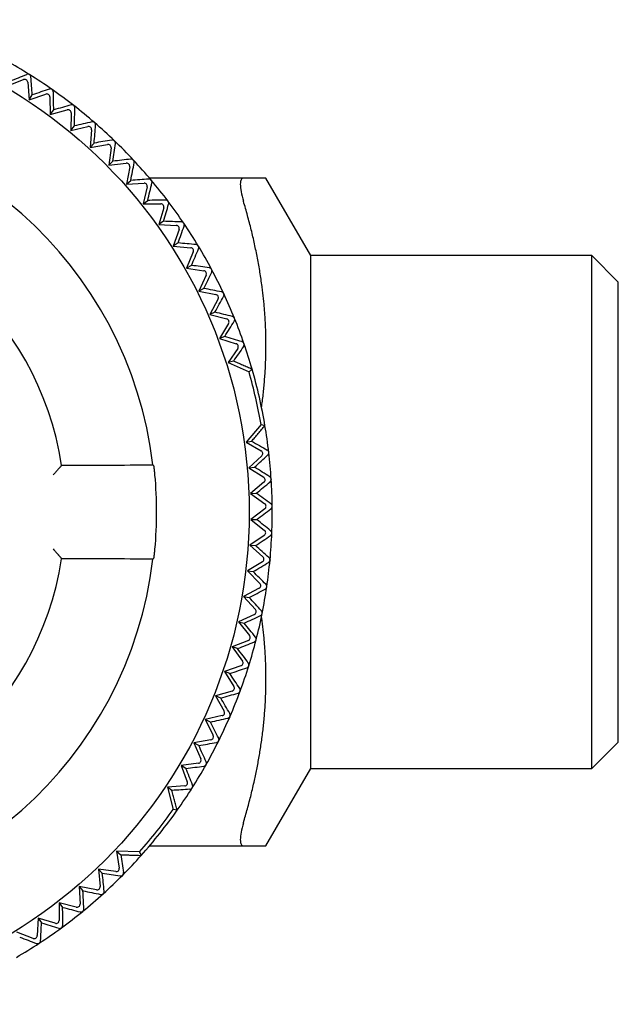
# Model space of a CAD drawing. Header units: millimetres. Extents: x 8 to 313, y 12 to 244.
# Tile 6 of 21: x 176 to 195, y 78 to 110. Entities that reach past the tile are written whole.
import ezdxf

# ---------------------------------------------------------------- set-up
doc = ezdxf.new("R2010")
doc.units = ezdxf.units.MM

msp = doc.modelspace()

# ---------------------------------------------------------------- linework, layer by layer
at = {"color": 7, "linetype": 'Continuous', "lineweight": 30}
for p, q in [((175.93, 108.212), (175.928, 108.213)), ((175.211, 107.845), (175.733, 108.051)), ((175.869, 107.966), (175.916, 107.397)), ((175.916, 107.397), (176.457, 107.578)), ((175.916, 107.397), (176.018, 107.553)), ((176.661, 107.729), (176.66, 107.73)), ((176.588, 107.486), (176.605, 106.916)), ((177.367, 107.209), (177.365, 107.21)), ((176.605, 106.916), (177.155, 107.068)), ((176.605, 106.916), (176.716, 107.066)), ((177.281, 106.97), (177.268, 106.399)), ((178.044, 106.652), (178.043, 106.653)), ((177.268, 106.399), (177.386, 106.543)), ((177.268, 106.399), (177.825, 106.523)), ((177.946, 106.417), (177.903, 105.848)), ((177.903, 105.848), (178.029, 105.986)), ((177.903, 105.848), (178.466, 105.943)), ((178.692, 106.06), (178.69, 106.061)), ((178.581, 105.831), (178.508, 105.265)), ((178.508, 105.265), (178.641, 105.396)), ((178.508, 105.265), (179.075, 105.33)), ((179.185, 105.213), (179.082, 104.651)), ((179.082, 104.651), (179.222, 104.775)), ((179.082, 104.651), (179.652, 104.686)), ((182.883, 104.847), (179.831, 104.847)), ((185.07, 102.328), (183.616, 104.847)), ((179.755, 104.563), (179.624, 104.008)), ((179.624, 104.008), (179.77, 104.124)), ((179.624, 104.008), (180.194, 104.013)), ((180.291, 103.885), (180.13, 103.337)), ((180.282, 103.446), (180.13, 103.337)), ((180.13, 103.337), (180.7, 103.312)), ((180.79, 103.179), (180.601, 102.641)), ((180.759, 102.741), (180.601, 102.641)), ((180.601, 102.641), (181.169, 102.586)), ((181.252, 102.449), (181.035, 101.921)), ((194.214, 102.328), (185.07, 102.328)), ((185.07, 85.666), (185.07, 102.328)), ((195.07, 101.472), (194.214, 102.328)), ((194.214, 85.666), (194.214, 102.328)), ((181.197, 102.013), (181.035, 101.921)), ((181.035, 101.921), (181.599, 101.837)), ((181.675, 101.695), (181.431, 101.179)), ((195.07, 86.522), (195.07, 101.472)), ((181.598, 101.263), (181.431, 101.179)), ((181.431, 101.179), (181.99, 101.065)), ((182.058, 100.92), (181.787, 100.418)), ((181.958, 100.492), (181.787, 100.418)), ((181.787, 100.418), (182.339, 100.275)), ((182.4, 100.126), (182.103, 99.639)), ((182.277, 99.704), (182.103, 99.639)), ((182.103, 99.639), (182.647, 99.467)), ((182.699, 99.315), (182.383, 98.852)), ((182.556, 98.901), (182.383, 98.852)), ((182.383, 98.852), (183.066, 98.548)), ((183.166, 98.634), (183.066, 98.548)), ((183.456, 96.838), (182.973, 96.267)), ((183.456, 96.838), (183.584, 96.803)), ((182.973, 96.267), (183.15, 96.298)), ((182.973, 96.267), (183.459, 95.987)), ((183.478, 95.827), (183.062, 95.436)), ((176.972, 95.514), (176.959, 95.5)), ((179.973, 95.5), (179.94, 95.529)), ((183.062, 95.436), (183.248, 95.453)), ((183.062, 95.436), (183.541, 95.126)), ((183.786, 95.061), (183.787, 95.055)), ((183.551, 94.966), (183.115, 94.597)), ((183.115, 94.597), (183.302, 94.604)), ((183.115, 94.597), (183.577, 94.263)), ((183.579, 94.102), (183.125, 93.757)), ((183.125, 93.757), (183.569, 93.398)), ((183.125, 93.757), (183.311, 93.754)), ((183.562, 93.238), (183.09, 92.917)), ((183.09, 92.917), (183.515, 92.536)), ((183.09, 92.917), (183.276, 92.904)), ((176.959, 92.495), (176.972, 92.48)), ((179.94, 92.465), (179.973, 92.495)), ((183.5, 92.376), (183.012, 92.08)), ((183.748, 92.442), (183.747, 92.433)), ((183.012, 92.08), (183.416, 91.677)), ((183.012, 92.08), (183.197, 92.058)), ((183.642, 91.562), (183.643, 91.563)), ((183.392, 91.518), (182.889, 91.248)), ((182.889, 91.248), (183.272, 90.825)), ((182.889, 91.248), (183.073, 91.216)), ((183.24, 90.667), (182.724, 90.424)), ((182.724, 90.424), (183.084, 89.981)), ((182.724, 90.424), (182.906, 90.383)), ((183.044, 89.826), (182.515, 89.61)), ((182.515, 89.61), (182.851, 89.149)), ((182.695, 89.559), (182.515, 89.61)), ((182.803, 88.995), (182.265, 88.808)), ((183.057, 88.999), (183.058, 89.001)), ((182.265, 88.808), (182.576, 88.329)), ((182.441, 88.747), (182.265, 88.808)), ((182.52, 88.179), (181.972, 88.019)), ((181.972, 88.019), (182.258, 87.526)), ((182.145, 87.95), (181.972, 88.019)), ((182.774, 88.169), (182.774, 88.171)), ((182.194, 87.378), (181.639, 87.248)), ((181.639, 87.248), (181.899, 86.74)), ((181.808, 87.169), (181.639, 87.248)), ((182.447, 87.355), (182.448, 87.357)), ((181.827, 86.596), (181.266, 86.495)), ((181.266, 86.495), (181.498, 85.974)), ((181.431, 86.407), (181.266, 86.495)), ((182.079, 86.56), (182.079, 86.561)), ((194.214, 85.666), (195.07, 86.522)), ((181.42, 85.834), (180.854, 85.762)), ((180.854, 85.762), (181.059, 85.229)), ((181.014, 85.666), (180.854, 85.762)), ((181.669, 85.785), (181.67, 85.786)), ((183.616, 83.147), (185.07, 85.666)), ((185.07, 85.666), (194.214, 85.666)), ((180.973, 85.094), (180.413, 85.053)), ((180.413, 85.053), (180.601, 84.328)), ((180.559, 84.948), (180.413, 85.053)), ((181.219, 85.032), (181.22, 85.033)), ((180.731, 84.304), (180.601, 84.328)), ((179.508, 82.957), (178.76, 82.979)), ((178.76, 82.979), (178.844, 82.424)), ((178.76, 82.979), (178.894, 82.86)), ((179.508, 82.957), (179.56, 82.836)), ((179.831, 83.147), (182.883, 83.147)), ((178.731, 82.31), (178.166, 82.392)), ((178.166, 82.392), (178.222, 81.824)), ((178.166, 82.392), (178.295, 82.257)), ((178.103, 81.716), (177.543, 81.827)), ((177.543, 81.827), (177.57, 81.257)), ((177.543, 81.827), (177.665, 81.685)), ((176.892, 81.296), (176.889, 80.725)), ((177.445, 81.155), (176.892, 81.296)), ((176.892, 81.296), (177.006, 81.148)), ((176.214, 80.799), (176.181, 80.229)), ((176.759, 80.63), (176.214, 80.799)), ((176.214, 80.799), (176.32, 80.645)), ((176.046, 80.141), (175.511, 80.338))]:
    msp.add_line(p, q, dxfattribs=at)
msp.add_circle((167.07, 93.997), 16, dxfattribs=at)
for radius, start, end in [(16.75, 58.0743, 61.0711), (16.75, 55.0743, 58.0679), (16.75, 52.0743, 55.0679), (16.75, 49.0743, 52.0679), (12.96, 6.7877, 173.2123), (16.75, 46.0743, 49.0679), (16.75, 43.0743, 46.0679), (16.75, 40.0743, 43.0679), (16.75, 37.0743, 40.0679), (10.017, 8.7104, 171.2896), (16.75, 34.0743, 37.0679), (16.75, 31.0743, 34.0679), (16.75, 28.0743, 31.0679), (16.75, 25.0743, 28.0679), (16.75, 22.0743, 25.0679), (16.75, 19.0743, 22.0679), (16.75, 16.0717, 19.0679), (16.75, 9.6425, 16.0717), (16.63, 9.834, 15.8803), (16.75, 6.6457, 9.6425), (16.75, 3.6457, 6.6393), (12.992, 354.6889, 5.3111), (16.75, 0.6457, 3.6208), (16.75, 357.6566, 0.639), (16.75, 354.6745, 357.6393), (10.017, 188.7104, 351.2896), (12.96, 186.7877, 353.2123), (16.75, 351.6457, 354.6393), (16.75, 348.6457, 351.6393), (16.75, 345.6457, 348.6393), (16.75, 342.6457, 345.6393), (16.75, 339.6457, 342.6393), (16.75, 336.6457, 339.6393), (16.75, 333.6457, 336.6393), (16.75, 330.6457, 333.6393), (16.75, 327.6457, 330.6393), (16.75, 324.6432, 327.6393), (16.63, 318.4054, 324.4517), (16.75, 318.214, 324.6432), (16.75, 315.2172, 318.214), (16.75, 312.2172, 315.2108), (16.75, 309.2172, 312.2108), (16.75, 306.2172, 309.2108), (16.75, 303.2172, 306.2108), (16.75, 300.2172, 303.2108)]:
    msp.add_arc((167.07, 93.997), radius, start, end, dxfattribs=at)
for centre, major_axis in [((175.77, 107.958), (0.0529, 0.0849)), ((176.489, 107.483), (0.0573, 0.082)), ((177.181, 106.972), (0.0615, 0.0789)), ((177.847, 106.425), (0.0655, 0.0756)), ((178.482, 105.844), (0.0694, 0.072)), ((179.087, 105.23), (0.0731, 0.0683)), ((179.658, 104.586), (0.0765, 0.0644)), ((180.195, 103.913), (0.0798, 0.0603)), ((180.696, 103.212), (0.0828, 0.056)), ((181.16, 102.487), (0.0857, 0.0516)), ((181.585, 101.738), (0.0882, 0.0471)), ((181.97, 100.967), (0.0906, 0.0424)), ((182.314, 100.178), (0.0927, 0.0376)), ((182.617, 99.372), (0.0945, 0.0327)), ((183.409, 95.9), (0.0993, 0.0116)), ((183.486, 95.042), (0.0998, 0.0064)), ((183.519, 94.182), (0.1, 0.001)), ((183.506, 93.321), (0.0999, -0.0041)), ((183.448, 92.461), (0.0996, -0.0093)), ((183.345, 91.606), (0.0989, -0.0145)), ((183.198, 90.758), (0.0981, -0.0197)), ((183.006, 89.918), (0.0969, -0.0248)), ((182.771, 89.09), (0.0955, -0.0298)), ((182.492, 88.275), (0.0938, -0.0348)), ((182.172, 87.476), (0.0918, -0.0397)), ((181.81, 86.694), (0.0896, -0.0444)), ((181.407, 85.933), (0.0872, -0.049)), ((180.965, 85.193), (0.0845, -0.0535)), ((178.745, 82.409), (0.071, -0.0705)), ((178.123, 81.814), (0.0672, -0.0741)), ((177.47, 81.252), (0.0632, -0.0775)), ((176.789, 80.726), (0.0591, -0.0807)), ((176.081, 80.235), (0.0548, -0.0837))]:
    msp.add_ellipse(centre, major_axis=major_axis, ratio=0.999893, start_param=5.350694, end_param=7.215677, dxfattribs=at)
for points, knots in [([(175.297, 108.003), (175.388, 108.039), (175.569, 108.112), (175.749, 108.184), (175.839, 108.221)], [0, 0, 0, 0, 0.499996, 1, 1, 1, 1]), ([(175.928, 108.213), (175.924, 108.216), (175.916, 108.22), (175.904, 108.224), (175.891, 108.227), (175.882, 108.228), (175.874, 108.228), (175.866, 108.228), (175.857, 108.226), (175.848, 108.224), (175.842, 108.222), (175.839, 108.221)], [0, 0, 0, 0, 0.128433, 0.261509, 0.3898, 0.521288, 0.557114, 0.665871, 0.774664, 0.88732, 1, 1, 1, 1]), ([(175.975, 108.136), (175.975, 108.139), (175.974, 108.146), (175.971, 108.157), (175.967, 108.169), (175.961, 108.18), (175.954, 108.191), (175.945, 108.2), (175.937, 108.207), (175.932, 108.211), (175.93, 108.212)], [0, 0, 0, 0, 0.132851, 0.265987, 0.398634, 0.542452, 0.686104, 0.806693, 0.927202, 1, 1, 1, 1]), ([(176.018, 107.553), (176.011, 107.65), (175.997, 107.845), (175.982, 108.039), (175.975, 108.136)], [0, 0, 0, 0, 0.499996, 1, 1, 1, 1]), ([(176.571, 107.742), (176.479, 107.711), (176.296, 107.648), (176.111, 107.585), (176.018, 107.553)], [0, 0, 0, 0, 0.499996, 1, 1, 1, 1]), ([(176.66, 107.73), (176.656, 107.733), (176.649, 107.737), (176.637, 107.742), (176.624, 107.746), (176.613, 107.747), (176.6, 107.748), (176.586, 107.747), (176.576, 107.744), (176.571, 107.742)], [0, 0, 0, 0, 0.127243, 0.258999, 0.386107, 0.51634, 0.615554, 0.805373, 1, 1, 1, 1]), ([(176.703, 107.65), (176.703, 107.654), (176.702, 107.661), (176.7, 107.672), (176.697, 107.684), (176.692, 107.695), (176.685, 107.707), (176.677, 107.716), (176.669, 107.724), (176.663, 107.728), (176.661, 107.729)], [0, 0, 0, 0, 0.132851, 0.265987, 0.398634, 0.542452, 0.686104, 0.806693, 0.927202, 1, 1, 1, 1]), ([(176.716, 107.066), (176.714, 107.164), (176.709, 107.359), (176.705, 107.553), (176.703, 107.65)], [0, 0, 0, 0, 0.499996, 1, 1, 1, 1]), ([(177.278, 107.226), (177.184, 107.2), (176.997, 107.146), (176.81, 107.093), (176.716, 107.066)], [0, 0, 0, 0, 0.499996, 1, 1, 1, 1]), ([(177.365, 107.21), (177.362, 107.212), (177.355, 107.217), (177.343, 107.223), (177.331, 107.227), (177.318, 107.23), (177.304, 107.23), (177.291, 107.229), (177.282, 107.227), (177.278, 107.226)], [0, 0, 0, 0, 0.1272372, 0.2589865, 0.3860882, 0.5163154, 0.6748596, 0.8360694, 1, 1, 1, 1]), ([(177.404, 107.127), (177.404, 107.131), (177.404, 107.138), (177.403, 107.149), (177.4, 107.161), (177.395, 107.173), (177.389, 107.185), (177.381, 107.195), (177.374, 107.203), (177.369, 107.207), (177.367, 107.209)], [0, 0, 0, 0, 0.132851, 0.265987, 0.398634, 0.542452, 0.686104, 0.806693, 0.927202, 1, 1, 1, 1]), ([(177.386, 106.543), (177.389, 106.641), (177.395, 106.836), (177.401, 107.03), (177.404, 107.127)], [0, 0, 0, 0, 0.499996, 1, 1, 1, 1]), ([(177.956, 106.674), (177.861, 106.652), (177.672, 106.609), (177.482, 106.565), (177.386, 106.543)], [0, 0, 0, 0, 0.499996, 1, 1, 1, 1]), ([(178.043, 106.653), (178.039, 106.655), (178.032, 106.661), (178.021, 106.667), (178.009, 106.672), (177.998, 106.675), (177.987, 106.676), (177.977, 106.677), (177.967, 106.676), (177.96, 106.674), (177.956, 106.674)], [0, 0, 0, 0, 0.127216, 0.258944, 0.386025, 0.51623, 0.625209, 0.735395, 0.867011, 1, 1, 1, 1]), ([(178.029, 105.986), (178.037, 106.084), (178.053, 106.278), (178.069, 106.472), (178.077, 106.569)], [0, 0, 0, 0, 0.499996, 1, 1, 1, 1]), ([(178.077, 106.569), (178.078, 106.572), (178.078, 106.579), (178.077, 106.591), (178.075, 106.602), (178.071, 106.615), (178.065, 106.626), (178.058, 106.637), (178.051, 106.645), (178.046, 106.65), (178.044, 106.652)], [0, 0, 0, 0, 0.1328508, 0.2659873, 0.3986337, 0.5424524, 0.6861038, 0.8066927, 0.9272025, 1, 1, 1, 1]), ([(178.605, 106.087), (178.509, 106.07), (178.317, 106.037), (178.125, 106.003), (178.029, 105.986)], [0, 0, 0, 0, 0.499996, 1, 1, 1, 1]), ([(178.69, 106.061), (178.687, 106.064), (178.68, 106.07), (178.669, 106.077), (178.657, 106.082), (178.645, 106.086), (178.633, 106.088), (178.619, 106.089), (178.61, 106.087), (178.605, 106.087)], [0, 0, 0, 0, 0.127238, 0.258989, 0.386092, 0.51632, 0.655535, 0.797178, 1, 1, 1, 1]), ([(178.641, 105.396), (178.655, 105.493), (178.681, 105.686), (178.707, 105.879), (178.72, 105.975)], [0, 0, 0, 0, 0.499996, 1, 1, 1, 1]), ([(178.72, 105.975), (178.721, 105.979), (178.721, 105.986), (178.721, 105.997), (178.719, 106.009), (178.716, 106.022), (178.711, 106.034), (178.704, 106.045), (178.698, 106.053), (178.693, 106.058), (178.692, 106.06)], [0, 0, 0, 0, 0.132851, 0.265987, 0.398634, 0.542452, 0.686104, 0.806693, 0.927202, 1, 1, 1, 1]), ([(179.221, 105.466), (179.125, 105.455), (178.932, 105.431), (178.738, 105.408), (178.641, 105.396)], [0, 0, 0, 0, 0.499996, 1, 1, 1, 1]), ([(179.306, 105.436), (179.303, 105.439), (179.297, 105.445), (179.286, 105.453), (179.275, 105.459), (179.262, 105.463), (179.248, 105.467), (179.234, 105.468), (179.225, 105.467), (179.221, 105.466)], [0, 0, 0, 0, 0.125408, 0.255242, 0.380523, 0.508913, 0.686675, 0.869477, 1, 1, 1, 1]), ([(179.222, 104.775), (179.24, 104.871), (179.277, 105.063), (179.313, 105.254), (179.331, 105.349)], [0, 0, 0, 0, 0.499996, 1, 1, 1, 1]), ([(179.331, 105.349), (179.332, 105.352), (179.333, 105.358), (179.333, 105.369), (179.332, 105.381), (179.33, 105.395), (179.325, 105.408), (179.319, 105.419), (179.313, 105.428), (179.309, 105.433), (179.306, 105.436)], [0, 0, 0, 0, 0.1093688, 0.2187158, 0.3789916, 0.5390712, 0.6693718, 0.7995433, 0.8997832, 1, 1, 1, 1]), ([(179.805, 104.815), (179.708, 104.808), (179.514, 104.795), (179.319, 104.782), (179.222, 104.775)], [0, 0, 0, 0, 0.499996, 1, 1, 1, 1]), ([(179.77, 104.124), (179.793, 104.219), (179.839, 104.409), (179.885, 104.598), (179.908, 104.692)], [0, 0, 0, 0, 0.499996, 1, 1, 1, 1]), ([(179.888, 104.78), (179.885, 104.783), (179.879, 104.79), (179.869, 104.798), (179.858, 104.804), (179.846, 104.81), (179.831, 104.814), (179.817, 104.815), (179.809, 104.815), (179.805, 104.815)], [0, 0, 0, 0, 0.125408, 0.255242, 0.380523, 0.508913, 0.686675, 0.869477, 1, 1, 1, 1]), ([(179.908, 104.692), (179.909, 104.696), (179.911, 104.703), (179.912, 104.715), (179.911, 104.729), (179.908, 104.742), (179.904, 104.754), (179.899, 104.765), (179.894, 104.773), (179.89, 104.778), (179.888, 104.78)], [0, 0, 0, 0, 0.13978, 0.279496, 0.430796, 0.581921, 0.708913, 0.835791, 0.9179, 1, 1, 1, 1]), ([(182.883, 104.847), (182.85, 104.847), (182.825, 104.831), (182.79, 104.763), (182.781, 104.713), (182.781, 104.581), (182.79, 104.499), (182.824, 104.314), (182.85, 104.209), (182.883, 104.097)], [0, 0, 0, 0, 0.25, 0.25, 0.5, 0.5, 0.75, 0.75, 1, 1, 1, 1]), ([(183.616, 104.847), (183.616, 104.847), (183.548, 104.847), (183.295, 104.847), (183.111, 104.847), (182.883, 104.847)], [0, 0, 0, 0, 0.5, 0.5, 1, 1, 1, 1]), ([(180.354, 104.134), (180.257, 104.132), (180.062, 104.129), (179.867, 104.126), (179.77, 104.124)], [0, 0, 0, 0, 0.4999962, 1, 1, 1, 1]), ([(180.282, 103.446), (180.31, 103.539), (180.367, 103.726), (180.423, 103.912), (180.451, 104.005)], [0, 0, 0, 0, 0.499996, 1, 1, 1, 1]), ([(180.435, 104.094), (180.432, 104.098), (180.427, 104.104), (180.417, 104.113), (180.406, 104.12), (180.394, 104.126), (180.38, 104.131), (180.366, 104.133), (180.357, 104.133), (180.354, 104.134)], [0, 0, 0, 0, 0.1254076, 0.2552423, 0.3805235, 0.5089136, 0.6866752, 0.8694777, 1, 1, 1, 1]), ([(180.451, 104.005), (180.452, 104.01), (180.454, 104.019), (180.455, 104.033), (180.454, 104.047), (180.452, 104.06), (180.447, 104.074), (180.441, 104.085), (180.437, 104.092), (180.435, 104.094)], [0, 0, 0, 0, 0.1696653, 0.3391825, 0.482555, 0.6257723, 0.7705492, 0.9151485, 1, 1, 1, 1]), ([(183.472, 97.395), (183.481, 97.463), (183.501, 97.605), (183.526, 97.821), (183.549, 98.042), (183.569, 98.264), (183.586, 98.487), (183.599, 98.709), (183.607, 98.919), (183.613, 99.115), (183.616, 99.298), (183.616, 99.482), (183.614, 99.665), (183.61, 99.848), (183.603, 100.032), (183.594, 100.215), (183.583, 100.4), (183.569, 100.585), (183.552, 100.771), (183.533, 100.957), (183.512, 101.142), (183.487, 101.343), (183.457, 101.559), (183.421, 101.79), (183.381, 102.021), (183.339, 102.251), (183.293, 102.481), (183.244, 102.71), (183.192, 102.938), (183.137, 103.169), (183.078, 103.4), (183.016, 103.633), (182.951, 103.865), (182.906, 104.02), (182.883, 104.097)], [0, 0, 0, 0, 0.0305929, 0.0634412, 0.0962868, 0.1292209, 0.1621579, 0.1950948, 0.2280288, 0.2551277, 0.2822283, 0.309329, 0.3364279, 0.3635816, 0.3907371, 0.4178925, 0.4450463, 0.4726174, 0.5001911, 0.5277656, 0.5553394, 0.5829107, 0.6173729, 0.6518379, 0.6863032, 0.7207657, 0.7552254, 0.7896875, 0.8241497, 0.8586098, 0.8939562, 0.9293046, 0.9646532, 1, 1, 1, 1]), ([(180.866, 103.424), (180.769, 103.428), (180.575, 103.435), (180.38, 103.442), (180.282, 103.446)], [0, 0, 0, 0, 0.499996, 1, 1, 1, 1]), ([(180.945, 103.381), (180.942, 103.384), (180.937, 103.392), (180.928, 103.401), (180.918, 103.408), (180.906, 103.415), (180.892, 103.42), (180.878, 103.424), (180.87, 103.424), (180.866, 103.424)], [0, 0, 0, 0, 0.127577, 0.255227, 0.382007, 0.5089, 0.689051, 0.869472, 1, 1, 1, 1]), ([(180.956, 103.291), (180.957, 103.295), (180.959, 103.302), (180.961, 103.313), (180.962, 103.325), (180.962, 103.337), (180.959, 103.35), (180.955, 103.363), (180.95, 103.374), (180.946, 103.379), (180.945, 103.381)], [0, 0, 0, 0, 0.132565, 0.26542, 0.397776, 0.534225, 0.670535, 0.808155, 0.945642, 1, 1, 1, 1]), ([(180.759, 102.741), (180.792, 102.833), (180.858, 103.017), (180.923, 103.2), (180.956, 103.291)], [0, 0, 0, 0, 0.499996, 1, 1, 1, 1]), ([(181.341, 102.689), (181.244, 102.698), (181.05, 102.715), (180.856, 102.733), (180.759, 102.741)], [0, 0, 0, 0, 0.499996, 1, 1, 1, 1]), ([(181.197, 102.013), (181.235, 102.103), (181.311, 102.283), (181.386, 102.462), (181.423, 102.552)], [0, 0, 0, 0, 0.499996, 1, 1, 1, 1]), ([(181.417, 102.642), (181.415, 102.646), (181.41, 102.653), (181.401, 102.663), (181.391, 102.671), (181.38, 102.678), (181.366, 102.684), (181.353, 102.688), (181.344, 102.689), (181.341, 102.689)], [0, 0, 0, 0, 0.127577, 0.2552271, 0.3820066, 0.5089001, 0.6890515, 0.8694719, 1, 1, 1, 1]), ([(181.423, 102.552), (181.425, 102.556), (181.428, 102.564), (181.431, 102.576), (181.432, 102.589), (181.431, 102.602), (181.429, 102.614), (181.425, 102.626), (181.421, 102.635), (181.418, 102.64), (181.417, 102.642)], [0, 0, 0, 0, 0.151684, 0.303804, 0.455102, 0.584734, 0.714245, 0.832382, 0.950451, 1, 1, 1, 1]), ([(181.776, 101.931), (181.68, 101.944), (181.487, 101.972), (181.294, 101.999), (181.197, 102.013)], [0, 0, 0, 0, 0.499996, 1, 1, 1, 1]), ([(181.598, 101.263), (181.64, 101.351), (181.725, 101.526), (181.809, 101.701), (181.851, 101.789)], [0, 0, 0, 0, 0.499996, 1, 1, 1, 1]), ([(181.85, 101.879), (181.848, 101.883), (181.843, 101.891), (181.835, 101.901), (181.826, 101.909), (181.814, 101.917), (181.801, 101.924), (181.788, 101.929), (181.779, 101.93), (181.776, 101.931)], [0, 0, 0, 0, 0.127577, 0.255227, 0.382007, 0.5089, 0.689051, 0.869472, 1, 1, 1, 1]), ([(181.851, 101.789), (181.853, 101.792), (181.856, 101.799), (181.859, 101.809), (181.861, 101.821), (181.862, 101.832), (181.861, 101.844), (181.859, 101.856), (181.855, 101.868), (181.852, 101.875), (181.85, 101.879)], [0, 0, 0, 0, 0.130439, 0.261153, 0.391398, 0.511524, 0.6382, 0.764761, 0.882405, 1, 1, 1, 1]), ([(182.171, 101.15), (182.076, 101.169), (181.885, 101.206), (181.693, 101.244), (181.598, 101.263)], [0, 0, 0, 0, 0.4999962, 1, 1, 1, 1]), ([(182.242, 101.095), (182.24, 101.099), (182.236, 101.107), (182.228, 101.117), (182.219, 101.126), (182.209, 101.135), (182.196, 101.142), (182.183, 101.148), (182.174, 101.149), (182.171, 101.15)], [0, 0, 0, 0, 0.127577, 0.2552271, 0.3820066, 0.5089001, 0.6890515, 0.8694719, 1, 1, 1, 1]), ([(181.958, 100.492), (182.005, 100.578), (182.099, 100.749), (182.192, 100.92), (182.239, 101.005)], [0, 0, 0, 0, 0.499996, 1, 1, 1, 1]), ([(182.239, 101.005), (182.241, 101.008), (182.244, 101.014), (182.248, 101.025), (182.251, 101.038), (182.252, 101.051), (182.251, 101.064), (182.249, 101.076), (182.246, 101.086), (182.243, 101.092), (182.242, 101.095)], [0, 0, 0, 0, 0.131661, 0.263605, 0.395063, 0.566721, 0.69073, 0.814632, 0.907324, 1, 1, 1, 1]), ([(182.525, 100.35), (182.43, 100.374), (182.242, 100.421), (182.053, 100.469), (181.958, 100.492)], [0, 0, 0, 0, 0.499996, 1, 1, 1, 1]), ([(182.277, 99.704), (182.329, 99.787), (182.432, 99.953), (182.534, 100.119), (182.585, 100.201)], [0, 0, 0, 0, 0.499996, 1, 1, 1, 1]), ([(182.593, 100.291), (182.591, 100.295), (182.587, 100.303), (182.58, 100.314), (182.572, 100.324), (182.561, 100.333), (182.549, 100.341), (182.536, 100.347), (182.528, 100.349), (182.525, 100.35)], [0, 0, 0, 0, 0.127577, 0.255227, 0.382007, 0.5089, 0.689051, 0.869472, 1, 1, 1, 1]), ([(182.585, 100.201), (182.587, 100.204), (182.59, 100.211), (182.595, 100.221), (182.598, 100.232), (182.6, 100.243), (182.6, 100.254), (182.6, 100.265), (182.597, 100.278), (182.594, 100.287), (182.593, 100.291)], [0, 0, 0, 0, 0.13166, 0.263604, 0.395062, 0.508158, 0.62119, 0.742812, 0.864339, 1, 1, 1, 1]), ([(182.836, 99.533), (182.743, 99.561), (182.557, 99.618), (182.371, 99.676), (182.277, 99.704)], [0, 0, 0, 0, 0.499996, 1, 1, 1, 1]), ([(182.901, 99.47), (182.899, 99.474), (182.896, 99.482), (182.889, 99.494), (182.882, 99.504), (182.872, 99.513), (182.86, 99.522), (182.847, 99.529), (182.839, 99.531), (182.836, 99.533)], [0, 0, 0, 0, 0.127577, 0.255227, 0.382007, 0.5089, 0.689051, 0.869472, 1, 1, 1, 1]), ([(182.888, 99.381), (182.833, 99.301), (182.722, 99.141), (182.611, 98.981), (182.556, 98.901)], [0, 0, 0, 0, 0.499996, 1, 1, 1, 1]), ([(182.888, 99.381), (182.89, 99.384), (182.894, 99.39), (182.899, 99.4), (182.903, 99.411), (182.906, 99.424), (182.907, 99.437), (182.906, 99.449), (182.904, 99.46), (182.902, 99.467), (182.901, 99.47)], [0, 0, 0, 0, 0.1316587, 0.2636006, 0.3950567, 0.5348619, 0.674514, 0.7940357, 0.9134779, 1, 1, 1, 1]), ([(183.166, 98.634), (183.114, 98.657), (183.012, 98.701), (182.859, 98.768), (182.707, 98.835), (182.606, 98.879), (182.556, 98.901)], [0, 0, 0, 0, 0.253669, 0.504891, 0.753667, 1, 1, 1, 1]), ([(183.15, 96.298), (183.185, 96.339), (183.257, 96.423), (183.365, 96.549), (183.474, 96.675), (183.547, 96.76), (183.584, 96.803)], [0, 0, 0, 0, 0.246332, 0.495108, 0.74633, 1, 1, 1, 1]), ([(183.15, 96.298), (183.235, 96.249), (183.404, 96.153), (183.573, 96.058), (183.658, 96.01)], [0, 0, 0, 0, 0.499996, 1, 1, 1, 1]), ([(183.708, 95.935), (183.707, 95.939), (183.706, 95.948), (183.702, 95.96), (183.696, 95.972), (183.689, 95.983), (183.679, 95.994), (183.668, 96.003), (183.661, 96.008), (183.658, 96.01)], [0, 0, 0, 0, 0.127576, 0.255225, 0.382004, 0.508897, 0.689047, 0.869466, 1, 1, 1, 1]), ([(183.248, 95.453), (183.319, 95.519), (183.463, 95.652), (183.605, 95.784), (183.676, 95.85)], [0, 0, 0, 0, 0.499996, 1, 1, 1, 1]), ([(183.676, 95.85), (183.679, 95.853), (183.684, 95.858), (183.691, 95.867), (183.697, 95.877), (183.703, 95.889), (183.706, 95.901), (183.708, 95.912), (183.709, 95.923), (183.708, 95.931), (183.708, 95.935)], [0, 0, 0, 0, 0.1316568, 0.2635968, 0.3950511, 0.5375772, 0.6799376, 0.7842199, 0.8884544, 1, 1, 1, 1]), ([(176.959, 95.5), (176.959, 95.499), (176.958, 95.499), (176.954, 95.493), (176.947, 95.485), (176.937, 95.474), (176.924, 95.459), (176.912, 95.445), (176.902, 95.433), (176.894, 95.424), (176.886, 95.415), (176.878, 95.406), (176.867, 95.392), (176.85, 95.374), (176.828, 95.348), (176.801, 95.318), (176.77, 95.283), (176.736, 95.243), (176.711, 95.214), (176.698, 95.2)], [0, 0, 0, 0, 0.055127, 0.111636, 0.169941, 0.230423, 0.293419, 0.359231, 0.386417, 0.414111, 0.442328, 0.471081, 0.500383, 0.559857, 0.628782, 0.707222, 0.795221, 0.892806, 1, 1, 1, 1]), ([(176.972, 95.514), (177.467, 95.517), (178.456, 95.522), (179.445, 95.526), (179.94, 95.529)], [0, 0, 0, 0, 0.4999998, 1, 1, 1, 1]), ([(180.007, 95.2), (180.006, 95.208), (180.004, 95.225), (180.002, 95.25), (179.999, 95.275), (179.997, 95.3), (179.994, 95.323), (179.992, 95.346), (179.99, 95.368), (179.987, 95.388), (179.985, 95.407), (179.983, 95.425), (179.981, 95.441), (179.979, 95.455), (179.978, 95.468), (179.976, 95.478), (179.975, 95.487), (179.974, 95.494), (179.973, 95.499), (179.973, 95.499), (179.973, 95.5)], [0, 0, 0, 0, 0.054231, 0.108657, 0.163082, 0.217314, 0.271545, 0.325971, 0.380396, 0.434627, 0.488836, 0.543241, 0.597644, 0.651851, 0.70582, 0.759984, 0.814147, 0.868114, 0.934057, 1, 1, 1, 1]), ([(183.74, 95.139), (183.659, 95.191), (183.495, 95.296), (183.33, 95.401), (183.248, 95.453)], [0, 0, 0, 0, 0.4999962, 1, 1, 1, 1]), ([(183.786, 95.061), (183.786, 95.066), (183.785, 95.074), (183.782, 95.087), (183.777, 95.099), (183.77, 95.111), (183.761, 95.122), (183.75, 95.132), (183.743, 95.137), (183.74, 95.139)], [0, 0, 0, 0, 0.125408, 0.255242, 0.380523, 0.508913, 0.686675, 0.869477, 1, 1, 1, 1]), ([(183.751, 94.979), (183.755, 94.982), (183.761, 94.988), (183.768, 94.997), (183.773, 95.005), (183.779, 95.016), (183.783, 95.028), (183.786, 95.041), (183.786, 95.05), (183.787, 95.055)], [0, 0, 0, 0, 0.2077323, 0.3142621, 0.4207658, 0.5706523, 0.7242367, 0.8599038, 1, 1, 1, 1]), ([(183.302, 94.604), (183.377, 94.667), (183.527, 94.792), (183.676, 94.916), (183.751, 94.979)], [0, 0, 0, 0, 0.499996, 1, 1, 1, 1]), ([(183.777, 94.265), (183.698, 94.321), (183.54, 94.434), (183.381, 94.548), (183.302, 94.604)], [0, 0, 0, 0, 0.499996, 1, 1, 1, 1]), ([(183.311, 93.754), (183.389, 93.813), (183.546, 93.93), (183.701, 94.046), (183.779, 94.104)], [0, 0, 0, 0, 0.499996, 1, 1, 1, 1]), ([(183.819, 94.185), (183.819, 94.189), (183.819, 94.198), (183.816, 94.211), (183.812, 94.223), (183.805, 94.235), (183.797, 94.247), (183.787, 94.257), (183.78, 94.263), (183.777, 94.265)], [0, 0, 0, 0, 0.1252471, 0.2549137, 0.3800352, 0.5082641, 0.6856852, 0.868138, 1, 1, 1, 1]), ([(183.779, 94.104), (183.782, 94.106), (183.788, 94.111), (183.795, 94.119), (183.803, 94.129), (183.809, 94.14), (183.814, 94.152), (183.818, 94.164), (183.819, 94.175), (183.819, 94.182), (183.819, 94.185)], [0, 0, 0, 0, 0.131765, 0.263813, 0.395375, 0.538019, 0.680496, 0.79993, 0.919287, 1, 1, 1, 1]), ([(183.768, 93.39), (183.692, 93.451), (183.54, 93.572), (183.388, 93.693), (183.311, 93.754)], [0, 0, 0, 0, 0.499996, 1, 1, 1, 1]), ([(183.276, 92.904), (183.357, 92.959), (183.52, 93.067), (183.681, 93.176), (183.762, 93.23)], [0, 0, 0, 0, 0.499996, 1, 1, 1, 1]), ([(183.762, 93.23), (183.765, 93.232), (183.771, 93.236), (183.779, 93.244), (183.787, 93.253), (183.794, 93.264), (183.799, 93.275), (183.803, 93.288), (183.805, 93.298), (183.806, 93.305), (183.806, 93.307)], [0, 0, 0, 0, 0.1328508, 0.2659873, 0.3986337, 0.5424524, 0.6861038, 0.8066927, 0.9272025, 1, 1, 1, 1]), ([(183.806, 93.312), (183.806, 93.317), (183.806, 93.326), (183.803, 93.339), (183.799, 93.351), (183.792, 93.363), (183.784, 93.376), (183.775, 93.385), (183.77, 93.389), (183.768, 93.39)], [0, 0, 0, 0, 0.133949, 0.272712, 0.406493, 0.543461, 0.739223, 0.940518, 1, 1, 1, 1]), ([(183.806, 93.312), (183.806, 93.311), (183.806, 93.31), (183.806, 93.308), (183.806, 93.307)], [0, 0, 0, 0, 0.629578, 1, 1, 1, 1]), ([(183.714, 92.517), (183.641, 92.581), (183.496, 92.71), (183.349, 92.84), (183.276, 92.904)], [0, 0, 0, 0, 0.499996, 1, 1, 1, 1]), ([(176.698, 92.795), (176.711, 92.78), (176.736, 92.752), (176.77, 92.712), (176.796, 92.682), (176.814, 92.662), (176.825, 92.65), (176.835, 92.638), (176.845, 92.627), (176.854, 92.617), (176.862, 92.607), (176.874, 92.593), (176.89, 92.575), (176.909, 92.553), (176.924, 92.535), (176.937, 92.52), (176.947, 92.509), (176.954, 92.501), (176.958, 92.496), (176.959, 92.495), (176.959, 92.495)], [0, 0, 0, 0, 0.107173, 0.204745, 0.292738, 0.327534, 0.360578, 0.391873, 0.421423, 0.449235, 0.475312, 0.499664, 0.57186, 0.640748, 0.706559, 0.769556, 0.83004, 0.88835, 0.944865, 1, 1, 1, 1]), ([(179.94, 92.465), (179.445, 92.468), (178.456, 92.473), (177.467, 92.478), (176.972, 92.48)], [0, 0, 0, 0, 0.5, 1, 1, 1, 1]), ([(179.973, 92.495), (179.973, 92.495), (179.973, 92.495), (179.974, 92.499), (179.974, 92.504), (179.976, 92.512), (179.977, 92.521), (179.978, 92.533), (179.98, 92.546), (179.982, 92.561), (179.984, 92.578), (179.986, 92.596), (179.988, 92.616), (179.991, 92.636), (179.993, 92.658), (179.995, 92.682), (179.998, 92.705), (180.001, 92.732), (180.004, 92.762), (180.006, 92.784), (180.007, 92.795)], [0, 0, 0, 0, 0.053532, 0.107256, 0.16098, 0.214513, 0.268035, 0.321748, 0.375461, 0.428985, 0.482716, 0.536637, 0.590559, 0.644291, 0.698351, 0.752603, 0.806854, 0.860914, 0.930457, 1, 1, 1, 1]), ([(183.748, 92.443), (183.747, 92.447), (183.747, 92.457), (183.744, 92.47), (183.74, 92.482), (183.733, 92.494), (183.725, 92.506), (183.717, 92.513), (183.714, 92.517)], [0, 0, 0, 0, 0.146613, 0.298577, 0.444963, 0.594658, 0.794986, 1, 1, 1, 1]), ([(183.197, 92.058), (183.281, 92.108), (183.448, 92.208), (183.615, 92.307), (183.699, 92.357)], [0, 0, 0, 0, 0.499996, 1, 1, 1, 1]), ([(183.699, 92.357), (183.702, 92.359), (183.708, 92.363), (183.716, 92.37), (183.725, 92.379), (183.732, 92.389), (183.739, 92.401), (183.743, 92.413), (183.746, 92.423), (183.747, 92.43), (183.747, 92.433)], [0, 0, 0, 0, 0.13166, 0.263603, 0.395061, 0.537591, 0.679954, 0.799278, 0.918524, 1, 1, 1, 1]), ([(183.614, 91.648), (183.544, 91.716), (183.406, 91.852), (183.267, 91.989), (183.197, 92.058)], [0, 0, 0, 0, 0.499996, 1, 1, 1, 1]), ([(183.59, 91.489), (183.593, 91.491), (183.6, 91.494), (183.609, 91.501), (183.617, 91.509), (183.625, 91.519), (183.632, 91.531), (183.637, 91.542), (183.641, 91.553), (183.642, 91.559), (183.642, 91.562)], [0, 0, 0, 0, 0.1328508, 0.2659873, 0.3986337, 0.5424524, 0.6861038, 0.8066927, 0.9272025, 1, 1, 1, 1]), ([(183.643, 91.563), (183.643, 91.568), (183.644, 91.577), (183.643, 91.591), (183.64, 91.605), (183.635, 91.617), (183.629, 91.629), (183.622, 91.639), (183.616, 91.645), (183.614, 91.648)], [0, 0, 0, 0, 0.132727, 0.272902, 0.418231, 0.558153, 0.701076, 0.849511, 1, 1, 1, 1]), ([(183.073, 91.216), (183.16, 91.262), (183.332, 91.353), (183.504, 91.444), (183.59, 91.489)], [0, 0, 0, 0, 0.499996, 1, 1, 1, 1]), ([(183.468, 90.785), (183.402, 90.857), (183.271, 91), (183.139, 91.144), (183.073, 91.216)], [0, 0, 0, 0, 0.499996, 1, 1, 1, 1]), ([(182.883, 83.897), (182.906, 83.973), (182.95, 84.124), (183.014, 84.352), (183.075, 84.581), (183.133, 84.81), (183.188, 85.039), (183.239, 85.262), (183.285, 85.477), (183.327, 85.684), (183.367, 85.892), (183.403, 86.1), (183.438, 86.313), (183.47, 86.529), (183.5, 86.75), (183.526, 86.971), (183.549, 87.192), (183.569, 87.414), (183.586, 87.637), (183.599, 87.859), (183.607, 88.069), (183.613, 88.265), (183.616, 88.448), (183.616, 88.632), (183.614, 88.815), (183.61, 88.998), (183.603, 89.182), (183.594, 89.365), (183.583, 89.55), (183.569, 89.735), (183.552, 89.921), (183.533, 90.107), (183.512, 90.292), (183.492, 90.456), (183.477, 90.558), (183.471, 90.599)], [0, 0, 0, 0, 0.034674, 0.069351, 0.10403, 0.138709, 0.173385, 0.208057, 0.239216, 0.270377, 0.301538, 0.332699, 0.363856, 0.396707, 0.42956, 0.462413, 0.495263, 0.528202, 0.561143, 0.594085, 0.627023, 0.654126, 0.68123, 0.708335, 0.735437, 0.762595, 0.789754, 0.816913, 0.844071, 0.871646, 0.899223, 0.926802, 0.954379, 0.981955, 1, 1, 1, 1]), ([(182.906, 90.383), (182.994, 90.424), (183.172, 90.506), (183.348, 90.587), (183.436, 90.628)], [0, 0, 0, 0, 0.499996, 1, 1, 1, 1]), ([(183.436, 90.628), (183.439, 90.63), (183.446, 90.633), (183.455, 90.639), (183.464, 90.647), (183.473, 90.656), (183.481, 90.667), (183.486, 90.679), (183.49, 90.689), (183.492, 90.696), (183.492, 90.699)], [0, 0, 0, 0, 0.1316601, 0.2636034, 0.3950609, 0.5375905, 0.6799545, 0.799278, 0.9185236, 1, 1, 1, 1]), ([(183.492, 90.699), (183.493, 90.702), (183.494, 90.708), (183.494, 90.72), (183.493, 90.733), (183.49, 90.747), (183.485, 90.76), (183.48, 90.77), (183.474, 90.779), (183.47, 90.783), (183.468, 90.785)], [0, 0, 0, 0, 0.094865, 0.191637, 0.336732, 0.487163, 0.631964, 0.779718, 0.889473, 1, 1, 1, 1]), ([(183.277, 89.932), (183.216, 90.007), (183.092, 90.157), (182.968, 90.307), (182.906, 90.383)], [0, 0, 0, 0, 0.4999962, 1, 1, 1, 1]), ([(183.297, 89.844), (183.298, 89.848), (183.3, 89.856), (183.301, 89.869), (183.299, 89.884), (183.296, 89.896), (183.293, 89.906), (183.288, 89.916), (183.283, 89.925), (183.278, 89.93), (183.277, 89.932)], [0, 0, 0, 0, 0.119643, 0.2431259, 0.3951237, 0.5526747, 0.6466501, 0.7406476, 0.9338287, 1, 1, 1, 1]), ([(182.695, 89.559), (182.786, 89.595), (182.967, 89.668), (183.147, 89.74), (183.238, 89.776)], [0, 0, 0, 0, 0.499996, 1, 1, 1, 1]), ([(183.238, 89.776), (183.241, 89.777), (183.247, 89.78), (183.257, 89.786), (183.267, 89.793), (183.276, 89.803), (183.284, 89.813), (183.29, 89.824), (183.294, 89.834), (183.296, 89.841), (183.297, 89.844)], [0, 0, 0, 0, 0.13166, 0.263603, 0.395061, 0.537591, 0.679954, 0.799278, 0.918524, 1, 1, 1, 1]), ([(183.042, 89.089), (182.985, 89.167), (182.869, 89.323), (182.753, 89.48), (182.695, 89.559)], [0, 0, 0, 0, 0.4999962, 1, 1, 1, 1]), ([(182.994, 88.936), (182.998, 88.937), (183.005, 88.939), (183.014, 88.945), (183.024, 88.952), (183.034, 88.96), (183.043, 88.97), (183.049, 88.981), (183.054, 88.991), (183.056, 88.997), (183.057, 88.999)], [0, 0, 0, 0, 0.132851, 0.265987, 0.398634, 0.542452, 0.686104, 0.806693, 0.927202, 1, 1, 1, 1]), ([(183.058, 89.001), (183.059, 89.005), (183.061, 89.013), (183.062, 89.023), (183.062, 89.034), (183.061, 89.046), (183.057, 89.061), (183.051, 89.076), (183.045, 89.085), (183.042, 89.089)], [0, 0, 0, 0, 0.117916, 0.239418, 0.289057, 0.450064, 0.616884, 0.806067, 1, 1, 1, 1]), ([(182.441, 88.747), (182.534, 88.779), (182.719, 88.842), (182.902, 88.904), (182.994, 88.936)], [0, 0, 0, 0, 0.499996, 1, 1, 1, 1]), ([(182.764, 88.26), (182.71, 88.341), (182.603, 88.503), (182.495, 88.666), (182.441, 88.747)], [0, 0, 0, 0, 0.499996, 1, 1, 1, 1]), ([(182.145, 87.95), (182.239, 87.977), (182.427, 88.03), (182.614, 88.083), (182.708, 88.109)], [0, 0, 0, 0, 0.499996, 1, 1, 1, 1]), ([(182.708, 88.109), (182.711, 88.11), (182.718, 88.112), (182.728, 88.117), (182.738, 88.124), (182.749, 88.132), (182.758, 88.141), (182.765, 88.152), (182.77, 88.161), (182.773, 88.167), (182.774, 88.169)], [0, 0, 0, 0, 0.132851, 0.265987, 0.398634, 0.542452, 0.686104, 0.806693, 0.927202, 1, 1, 1, 1]), ([(182.774, 88.171), (182.776, 88.175), (182.778, 88.183), (182.78, 88.194), (182.781, 88.207), (182.779, 88.221), (182.776, 88.236), (182.77, 88.249), (182.766, 88.256), (182.764, 88.26)], [0, 0, 0, 0, 0.119742, 0.243239, 0.342455, 0.511687, 0.686934, 0.842269, 1, 1, 1, 1]), ([(182.442, 87.446), (182.393, 87.53), (182.294, 87.698), (182.195, 87.866), (182.145, 87.95)], [0, 0, 0, 0, 0.499996, 1, 1, 1, 1]), ([(182.448, 87.357), (182.449, 87.361), (182.452, 87.369), (182.455, 87.382), (182.456, 87.394), (182.455, 87.404), (182.454, 87.415), (182.451, 87.427), (182.447, 87.438), (182.443, 87.443), (182.442, 87.446)], [0, 0, 0, 0, 0.121767, 0.247485, 0.396589, 0.485697, 0.574829, 0.759072, 0.87903, 1, 1, 1, 1]), ([(181.808, 87.169), (181.904, 87.191), (182.094, 87.234), (182.283, 87.277), (182.378, 87.299)], [0, 0, 0, 0, 0.499996, 1, 1, 1, 1]), ([(182.078, 86.651), (182.033, 86.737), (181.943, 86.909), (181.853, 87.083), (181.808, 87.169)], [0, 0, 0, 0, 0.499996, 1, 1, 1, 1]), ([(182.378, 87.299), (182.382, 87.3), (182.389, 87.302), (182.399, 87.306), (182.41, 87.312), (182.42, 87.319), (182.43, 87.328), (182.438, 87.338), (182.443, 87.347), (182.446, 87.353), (182.447, 87.355)], [0, 0, 0, 0, 0.1328508, 0.2659873, 0.3986337, 0.5424524, 0.6861038, 0.8066927, 0.9272025, 1, 1, 1, 1]), ([(181.431, 86.407), (181.527, 86.424), (181.719, 86.457), (181.911, 86.49), (182.007, 86.507)], [0, 0, 0, 0, 0.499996, 1, 1, 1, 1]), ([(181.673, 85.875), (181.633, 85.964), (181.552, 86.141), (181.471, 86.318), (181.431, 86.407)], [0, 0, 0, 0, 0.499996, 1, 1, 1, 1]), ([(182.007, 86.507), (182.01, 86.508), (182.017, 86.509), (182.028, 86.513), (182.039, 86.518), (182.05, 86.525), (182.06, 86.533), (182.068, 86.543), (182.074, 86.552), (182.077, 86.558), (182.079, 86.56)], [0, 0, 0, 0, 0.132851, 0.265987, 0.398634, 0.542452, 0.686104, 0.806693, 0.927202, 1, 1, 1, 1]), ([(182.079, 86.561), (182.081, 86.565), (182.085, 86.573), (182.088, 86.585), (182.089, 86.596), (182.089, 86.605), (182.089, 86.614), (182.087, 86.626), (182.084, 86.638), (182.08, 86.647), (182.078, 86.651)], [0, 0, 0, 0, 0.123976, 0.252124, 0.351257, 0.451931, 0.547357, 0.64281, 0.840185, 1, 1, 1, 1]), ([(181.594, 85.735), (181.598, 85.736), (181.605, 85.737), (181.616, 85.74), (181.627, 85.745), (181.638, 85.751), (181.648, 85.759), (181.657, 85.768), (181.664, 85.777), (181.667, 85.782), (181.669, 85.785)], [0, 0, 0, 0, 0.1328508, 0.2659873, 0.3986337, 0.5424524, 0.6861038, 0.8066927, 0.9272025, 1, 1, 1, 1]), ([(181.67, 85.786), (181.672, 85.79), (181.676, 85.798), (181.679, 85.81), (181.682, 85.823), (181.682, 85.834), (181.682, 85.843), (181.68, 85.855), (181.677, 85.866), (181.674, 85.873), (181.673, 85.875)], [0, 0, 0, 0, 0.126339, 0.257095, 0.381146, 0.508122, 0.606475, 0.704856, 0.907898, 1, 1, 1, 1]), ([(181.014, 85.666), (181.111, 85.678), (181.305, 85.701), (181.498, 85.724), (181.594, 85.735)], [0, 0, 0, 0, 0.499996, 1, 1, 1, 1]), ([(181.228, 85.122), (181.192, 85.213), (181.121, 85.394), (181.05, 85.575), (181.014, 85.666)], [0, 0, 0, 0, 0.499996, 1, 1, 1, 1]), ([(181.22, 85.033), (181.222, 85.037), (181.227, 85.045), (181.231, 85.058), (181.234, 85.07), (181.235, 85.08), (181.235, 85.088), (181.234, 85.096), (181.233, 85.105), (181.231, 85.114), (181.229, 85.12), (181.228, 85.122)], [0, 0, 0, 0, 0.128792, 0.262266, 0.390914, 0.52278, 0.565372, 0.67219, 0.779042, 0.88951, 1, 1, 1, 1]), ([(181.142, 84.987), (181.045, 84.98), (180.851, 84.967), (180.657, 84.954), (180.559, 84.948)], [0, 0, 0, 0, 0.499996, 1, 1, 1, 1]), ([(180.731, 84.304), (180.717, 84.359), (180.688, 84.467), (180.645, 84.628), (180.602, 84.788), (180.573, 84.895), (180.559, 84.948)], [0, 0, 0, 0, 0.2536691, 0.5048909, 0.7536673, 1, 1, 1, 1]), ([(181.142, 84.987), (181.145, 84.987), (181.153, 84.988), (181.164, 84.99), (181.175, 84.994), (181.186, 85), (181.197, 85.008), (181.207, 85.016), (181.214, 85.024), (181.218, 85.03), (181.219, 85.032)], [0, 0, 0, 0, 0.1328508, 0.2659873, 0.3986337, 0.5424524, 0.6861038, 0.8066927, 0.9272025, 1, 1, 1, 1]), ([(182.883, 83.897), (182.85, 83.785), (182.825, 83.682), (182.79, 83.496), (182.781, 83.415), (182.781, 83.283), (182.79, 83.231), (182.824, 83.164), (182.85, 83.147), (182.883, 83.147)], [0, 0, 0, 0, 0.25, 0.25, 0.5, 0.5, 0.75, 0.75, 1, 1, 1, 1]), ([(182.883, 83.147), (183.111, 83.147), (183.295, 83.147), (183.548, 83.147), (183.616, 83.147), (183.616, 83.147)], [0, 0, 0, 0, 0.5, 0.5, 1, 1, 1, 1]), ([(178.894, 82.86), (178.949, 82.858), (179.059, 82.854), (179.225, 82.848), (179.392, 82.842), (179.504, 82.838), (179.56, 82.836)], [0, 0, 0, 0, 0.246332, 0.495108, 0.74633, 1, 1, 1, 1]), ([(178.894, 82.86), (178.909, 82.764), (178.94, 82.571), (178.971, 82.379), (178.986, 82.283)], [0, 0, 0, 0, 0.499996, 1, 1, 1, 1]), ([(178.357, 81.676), (178.346, 81.772), (178.326, 81.966), (178.305, 82.16), (178.295, 82.257)], [0, 0, 0, 0, 0.499996, 1, 1, 1, 1]), ([(178.295, 82.257), (178.392, 82.242), (178.585, 82.213), (178.777, 82.184), (178.873, 82.169)], [0, 0, 0, 0, 0.499996, 1, 1, 1, 1]), ([(178.958, 82.197), (178.961, 82.201), (178.967, 82.207), (178.975, 82.218), (178.98, 82.23), (178.984, 82.242), (178.987, 82.255), (178.988, 82.269), (178.987, 82.278), (178.986, 82.283)], [0, 0, 0, 0, 0.125402, 0.25523, 0.380506, 0.50889, 0.661138, 0.816643, 1, 1, 1, 1]), ([(178.873, 82.169), (178.878, 82.169), (178.886, 82.168), (178.898, 82.169), (178.908, 82.17), (178.919, 82.173), (178.931, 82.178), (178.942, 82.184), (178.951, 82.191), (178.956, 82.195), (178.958, 82.197)], [0, 0, 0, 0, 0.195025, 0.295038, 0.395027, 0.535745, 0.679934, 0.797618, 0.918522, 1, 1, 1, 1]), ([(177.696, 81.102), (177.691, 81.199), (177.681, 81.393), (177.67, 81.588), (177.665, 81.685)], [0, 0, 0, 0, 0.4999962, 1, 1, 1, 1]), ([(177.665, 81.685), (177.761, 81.666), (177.952, 81.627), (178.142, 81.587), (178.238, 81.568)], [0, 0, 0, 0, 0.499996, 1, 1, 1, 1]), ([(178.325, 81.591), (178.328, 81.594), (178.334, 81.601), (178.342, 81.611), (178.348, 81.622), (178.353, 81.635), (178.356, 81.65), (178.357, 81.664), (178.357, 81.672), (178.357, 81.676)], [0, 0, 0, 0, 0.125408, 0.255242, 0.380523, 0.508913, 0.686675, 0.869477, 1, 1, 1, 1]), ([(178.238, 81.568), (178.243, 81.567), (178.251, 81.566), (178.262, 81.566), (178.272, 81.567), (178.284, 81.569), (178.296, 81.573), (178.308, 81.579), (178.317, 81.585), (178.323, 81.59), (178.325, 81.591)], [0, 0, 0, 0, 0.195025, 0.295038, 0.395027, 0.535745, 0.679934, 0.797618, 0.918522, 1, 1, 1, 1]), ([(177.006, 81.148), (177.101, 81.123), (177.29, 81.074), (177.478, 81.025), (177.572, 81)], [0, 0, 0, 0, 0.499996, 1, 1, 1, 1]), ([(177.007, 80.564), (177.007, 80.661), (177.007, 80.855), (177.006, 81.05), (177.006, 81.148)], [0, 0, 0, 0, 0.499996, 1, 1, 1, 1]), ([(177.572, 81), (177.577, 80.999), (177.585, 80.998), (177.596, 80.997), (177.606, 80.997), (177.618, 80.999), (177.631, 81.003), (177.643, 81.008), (177.652, 81.013), (177.658, 81.018), (177.66, 81.019)], [0, 0, 0, 0, 0.195025, 0.295038, 0.395027, 0.535745, 0.679934, 0.797618, 0.918522, 1, 1, 1, 1]), ([(177.66, 81.019), (177.663, 81.022), (177.67, 81.028), (177.678, 81.038), (177.685, 81.049), (177.69, 81.062), (177.695, 81.076), (177.697, 81.09), (177.696, 81.098), (177.696, 81.102)], [0, 0, 0, 0, 0.1254075, 0.2552422, 0.3805233, 0.5089133, 0.6866748, 0.8694772, 1, 1, 1, 1]), ([(176.29, 80.062), (176.295, 80.159), (176.305, 80.353), (176.315, 80.548), (176.32, 80.645)], [0, 0, 0, 0, 0.499996, 1, 1, 1, 1]), ([(176.32, 80.645), (176.413, 80.616), (176.599, 80.557), (176.785, 80.498), (176.877, 80.469)], [0, 0, 0, 0, 0.499996, 1, 1, 1, 1]), ([(176.877, 80.469), (176.882, 80.467), (176.89, 80.465), (176.902, 80.464), (176.912, 80.464), (176.924, 80.465), (176.936, 80.468), (176.948, 80.472), (176.958, 80.477), (176.964, 80.481), (176.966, 80.483)], [0, 0, 0, 0, 0.195025, 0.295038, 0.395027, 0.535745, 0.679934, 0.797618, 0.918522, 1, 1, 1, 1]), ([(176.966, 80.483), (176.97, 80.486), (176.977, 80.491), (176.985, 80.501), (176.993, 80.511), (176.999, 80.524), (177.004, 80.538), (177.006, 80.551), (177.007, 80.56), (177.007, 80.564)], [0, 0, 0, 0, 0.125408, 0.255242, 0.380523, 0.508913, 0.686675, 0.869477, 1, 1, 1, 1]), ([(175.609, 80.18), (175.7, 80.145), (175.883, 80.077), (176.065, 80.008), (176.156, 79.974)], [0, 0, 0, 0, 0.499996, 1, 1, 1, 1]), ([(176.245, 79.984), (176.249, 79.986), (176.256, 79.991), (176.265, 80.001), (176.273, 80.011), (176.28, 80.022), (176.286, 80.036), (176.289, 80.05), (176.29, 80.058), (176.29, 80.062)], [0, 0, 0, 0, 0.127577, 0.255227, 0.382006, 0.5089, 0.689051, 0.869471, 1, 1, 1, 1]), ([(176.156, 79.974), (176.161, 79.972), (176.169, 79.97), (176.18, 79.968), (176.19, 79.967), (176.202, 79.968), (176.215, 79.97), (176.227, 79.974), (176.237, 79.978), (176.243, 79.982), (176.245, 79.984)], [0, 0, 0, 0, 0.195025, 0.295038, 0.395027, 0.535745, 0.679934, 0.797618, 0.918522, 1, 1, 1, 1])]:
    msp.add_open_spline(points, degree=3, knots=knots, dxfattribs=at)

doc.saveas('drawing.dxf')
